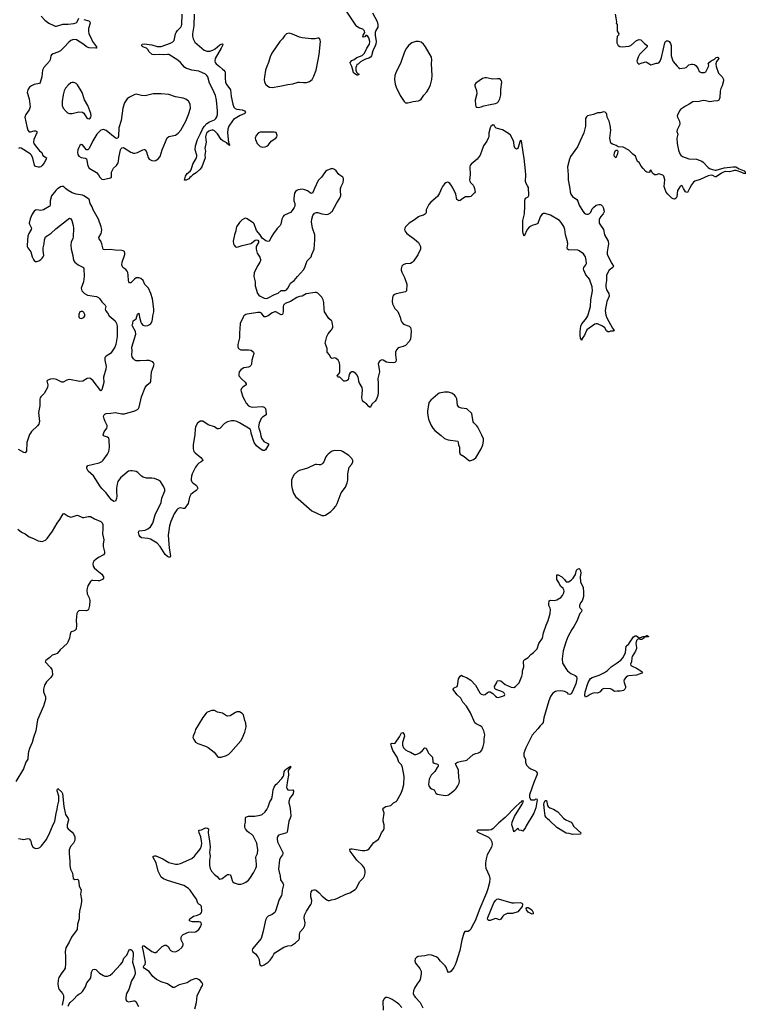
# Model space of a CAD drawing. Header units: inches. Extents: x 1682510 to 1839368, y 640758 to 791543.
# Tile 71 of 186: x 1745227 to 1756334, y 697502 to 712585. Entities that reach past the tile are written whole.
import ezdxf

# ---------------------------------------------------------------- set-up
doc = ezdxf.new("R2010")
doc.units = ezdxf.units.IN
doc.header["$MEASUREMENT"] = 0
for name, color, linetype in [('B7649', 7, 'Continuous'), ('B7659', 7, 'Continuous'), ('B7740', 7, 'Continuous'), ('B7741', 7, 'Continuous'), ('B7750', 7, 'Continuous'), ('B7751', 7, 'Continuous')]:
    doc.layers.add(name, color=color, linetype=linetype)

msp = doc.modelspace()

# ---------------------------------------------------------------- linework, layer by layer
at = {"layer": 'B7649', "color": 6, "elevation": 800}
for points in [[(1745396, 700000), (1745410, 699950), (1745430, 699912), (1745450, 699897), (1745470, 699890), (1745510, 699894), (1745534, 699906), (1745562, 699930), (1745616, 700000)], [(1746065, 700000), (1746063, 699990), (1746050, 699968), (1746003, 699917), (1745986, 699870), (1745984, 699816), (1745996, 699690), (1745992, 699630), (1746006, 699570), (1746035, 699510), (1746047, 699427), (1746070, 699414), (1746110, 699420), (1746126, 699406), (1746139, 699319), (1746168, 699250), (1746160, 699190), (1746172, 699110), (1746172, 699070), (1746163, 699017), (1746140, 698930), (1746135, 698875), (1746137, 698810), (1746114, 698730), (1746105, 698650), (1746093, 698627), (1746019, 698530), (1745985, 698455), (1745935, 698365), (1745921, 698310), (1745929, 698229), (1745928, 698128), (1745922, 698058), (1745910, 698030), (1745874, 697986), (1745828, 697912), (1745815, 697870), (1745811, 697810), (1745819, 697750), (1745830, 697727), (1745884, 697670), (1745898, 697638), (1745897, 697590), (1745876, 697490)], [(1747906, 697434), (1747934, 697530), (1747942, 697630), (1747998, 697750), (1748027, 697790), (1748029, 697810), (1748020, 697830), (1747990, 697865), (1747964, 697884), (1747935, 697895), (1747910, 697894), (1747850, 697873), (1747790, 697831), (1747670, 697799), (1747590, 697760), (1747570, 697761), (1747490, 697815), (1747390, 697845), (1747322, 697882), (1747264, 697930), (1747210, 698006), (1747138, 698050), (1747124, 698070), (1747129, 698090), (1747149, 698111), (1747152, 698150), (1747122, 698310), (1747105, 698375), (1747110, 698396), (1747130, 698398), (1747250, 698311), (1747290, 698297), (1747310, 698298), (1747330, 698310), (1747370, 698354), (1747410, 698386), (1747450, 698408), (1747470, 698410), (1747501, 698390), (1747518, 698350), (1747532, 698332), (1747567, 698310), (1747610, 698307), (1747665, 698330), (1747710, 698370), (1747730, 698410), (1747730, 698430), (1747697, 698490), (1747701, 698530), (1747709, 698550), (1747730, 698570), (1747810, 698606), (1747850, 698610), (1747910, 698608), (1747930, 698616), (1747968, 698650), (1747994, 698690), (1748008, 698730), (1748005, 698750), (1747990, 698762), (1747970, 698767), (1747910, 698764), (1747870, 698768), (1747837, 698777), (1747819, 698790), (1747833, 698810), (1747889, 698851), (1747951, 698869), (1747995, 698890), (1748010, 698910), (1748013, 698927), (1748010, 698999), (1748006, 699010), (1747990, 699026), (1747970, 699034), (1747954, 699050), (1747935, 699115), (1747890, 699170), (1747834, 699253), (1747810, 699278), (1747741, 699321), (1747490, 699397), (1747430, 699422), (1747392, 699450), (1747344, 699544), (1747315, 699670), (1747272, 699750), (1747269, 699771), (1747290, 699778), (1747310, 699775), (1747418, 699730), (1747510, 699676), (1747613, 699647), (1747650, 699648), (1747690, 699658), (1747864, 699736), (1747905, 699770), (1747933, 699810), (1747970, 699851), (1747995, 699890), (1748012, 699930), (1748016, 699970), (1748011, 700000)], [(1748131, 700000), (1748141, 699910), (1748132, 699830), (1748141, 699770), (1748130, 699710), (1748131, 699630), (1748143, 699583), (1748164, 699544), (1748210, 699493), (1748250, 699460), (1748270, 699433), (1748290, 699419), (1748310, 699422), (1748324, 699430), (1748390, 699482), (1748410, 699490), (1748430, 699490), (1748450, 699483), (1748460, 699470), (1748478, 699398), (1748490, 699378), (1748510, 699362), (1748570, 699344), (1748610, 699343), (1748650, 699355), (1748690, 699374), (1748730, 699406), (1748750, 699430), (1748804, 699516), (1748843, 699590), (1748850, 699611), (1748854, 699650), (1748842, 699750), (1748846, 699770), (1748866, 699814), (1748870, 699870), (1748857, 699970), (1748842, 700000)], [(1749173, 700000), (1749175, 699990), (1749255, 699830), (1749257, 699810), (1749248, 699790), (1749219, 699750), (1749206, 699714), (1749190, 699570), (1749214, 699466), (1749219, 699410), (1749257, 699357), (1749264, 699330), (1749244, 699250), (1749240, 699190), (1749233, 699167), (1749199, 699110), (1749144, 698930), (1749130, 698910), (1749090, 698878), (1749029, 698850), (1749010, 698830), (1748991, 698790), (1748956, 698624), (1748925, 698510), (1748791, 698350), (1748783, 698330), (1748793, 698310), (1748835, 698275), (1748873, 698230), (1748890, 698190), (1748896, 698130), (1748905, 698105), (1748930, 698094), (1748950, 698098), (1748970, 698107), (1749030, 698150), (1749061, 698179), (1749095, 698230), (1749115, 698270), (1749132, 698290), (1749270, 698378), (1749330, 698399), (1749390, 698405), (1749450, 698446), (1749498, 698490), (1749509, 698510), (1749510, 698570), (1749522, 698610), (1749569, 698670), (1749590, 698710), (1749597, 698750), (1749583, 698823), (1749589, 698870), (1749615, 698930), (1749684, 699030), (1749694, 699050), (1749700, 699090), (1749684, 699150), (1749681, 699190), (1749690, 699224), (1749710, 699249), (1749730, 699258), (1749750, 699256), (1749770, 699244), (1749810, 699210), (1749859, 699159), (1749930, 699102), (1749950, 699093), (1749970, 699093), (1750000, 699101)], [(1745968, 697472), (1745982, 697510), (1745997, 697530), (1746050, 697575), (1746110, 697642), (1746130, 697658), (1746165, 697675), (1746190, 697697), (1746236, 697770), (1746256, 697830), (1746308, 697892), (1746315, 697910), (1746328, 697992), (1746345, 698035), (1746370, 698041), (1746390, 698033), (1746450, 697981), (1746510, 697942), (1746530, 697935), (1746570, 697935), (1746610, 697951), (1746650, 697981), (1746770, 698110), (1746799, 698150), (1746820, 698210), (1746866, 698254), (1746904, 698336), (1746910, 698345), (1746916, 698344), (1746930, 698342), (1746947, 698327), (1746964, 698290), (1746966, 698250), (1746955, 698150), (1746957, 698130), (1746985, 698045), (1746996, 697990), (1746996, 697970), (1746981, 697930), (1746936, 697864), (1746898, 697730), (1746864, 697670), (1746850, 697610), (1746850, 697590), (1746854, 697570), (1746868, 697548), (1746890, 697540), (1746970, 697557), (1746990, 697554), (1747004, 697544), (1747047, 697467)]]:
    msp.add_lwpolyline(points, dxfattribs=at)
at = {"layer": 'B7659', "color": 6, "elevation": 800}
for points in [[(1750000, 699101), (1750054, 699114), (1750090, 699127), (1750220, 699190), (1750281, 699210), (1750360, 699260), (1750380, 699280), (1750414, 699350), (1750436, 699384), (1750490, 699442), (1750507, 699470), (1750517, 699510), (1750517, 699543), (1750503, 699590), (1750474, 699630), (1750390, 699712), (1750345, 699765), (1750288, 699850), (1750280, 699870), (1750282, 699878), (1750295, 699885), (1750315, 699885), (1750470, 699859), (1750510, 699856), (1750538, 699862), (1750552, 699868), (1750575, 699885), (1750610, 699936), (1750650, 699982), (1750676, 700000)], [(1752451, 700000), (1752456, 699990), (1752458, 699950), (1752451, 699909), (1752382, 699790), (1752365, 699730), (1752357, 699670), (1752356, 699630), (1752364, 699590), (1752413, 699473), (1752421, 699430), (1752416, 699370), (1752394, 699270), (1752373, 699210), (1752270, 698968), (1752197, 698783), (1752150, 698687), (1752130, 698653), (1752110, 698631), (1752090, 698619), (1752043, 698617), (1752026, 698594), (1751993, 698487), (1751966, 698326), (1751909, 698150), (1751892, 698108), (1751870, 698067), (1751830, 698011), (1751810, 697992), (1751789, 697990), (1751774, 698014), (1751753, 698070), (1751739, 698090), (1751670, 698161), (1751631, 698211), (1751604, 698230), (1751530, 698256), (1751490, 698258), (1751430, 698243), (1751326, 698234), (1751299, 698221), (1751281, 698199), (1751273, 698170), (1751284, 698130), (1751353, 698053), (1751370, 698010), (1751374, 697970), (1751357, 697883), (1751343, 697857), (1751310, 697817), (1751270, 697750), (1751254, 697710), (1751250, 697670), (1751264, 697630), (1751284, 697604), (1751357, 697530), (1751398, 697450)], [(1751074, 697454), (1751030, 697502), (1750990, 697536), (1750930, 697576), (1750890, 697596), (1750850, 697605), (1750830, 697604), (1750810, 697593), (1750799, 697581), (1750784, 697544), (1750792, 697412)]]:
    msp.add_lwpolyline(points, dxfattribs=at)
for points in [[(1752794, 699054), (1752890, 699060), (1752913, 699053), (1752921, 699041), (1752925, 699030), (1752918, 699002), (1752850, 698919), (1752770, 698894), (1752690, 698891), (1752670, 698885), (1752640, 698870), (1752621, 698850), (1752590, 698805), (1752570, 698797), (1752530, 698813), (1752510, 698814), (1752430, 698787), (1752410, 698784), (1752394, 698794), (1752389, 698810), (1752393, 698833), (1752484, 699056), (1752510, 699094), (1752530, 699112), (1752550, 699117), (1752758, 699058)], [(1753070, 698884), (1753010, 698912), (1752985, 698950), (1752981, 698970), (1752990, 698987), (1753010, 698987), (1753064, 698950), (1753079, 698930), (1753088, 698910), (1753085, 698890)]]:
    msp.add_lwpolyline(points, close=True, dxfattribs=at)
at = {"layer": 'B7740', "color": 6}
for points, elevation in [([(1745818, 710000), (1745803, 709990), (1745782, 709970), (1745716, 709884), (1745694, 709810), (1745692, 709748), (1745686, 709730), (1745678, 709722), (1745590, 709671), (1745550, 709664), (1745490, 709671), (1745470, 709667), (1745450, 709650), (1745416, 709604), (1745387, 709533), (1745374, 709470), (1745377, 709450), (1745408, 709390), (1745404, 709370), (1745369, 709311), (1745353, 709270), (1745340, 709130), (1745343, 709110), (1745353, 709090), (1745397, 709030), (1745416, 708950), (1745436, 708910), (1745450, 708895), (1745470, 708883), (1745490, 708881), (1745521, 708890), (1745550, 708909), (1745572, 708930), (1745588, 708950), (1745594, 708970), (1745587, 709050), (1745588, 709090), (1745601, 709150), (1745605, 709210), (1745624, 709256), (1745645, 709275), (1745710, 709313), (1745780, 709380), (1745970, 709531), (1745990, 709542), (1746010, 709532), (1746027, 709507), (1746047, 709430), (1746052, 709390), (1746044, 709256), (1746038, 709230), (1746017, 709183), (1746010, 709130), (1746016, 709070), (1746040, 708970), (1746045, 708925), (1746057, 708890), (1746070, 708868), (1746123, 708830), (1746204, 708790), (1746211, 708771), (1746209, 708730), (1746215, 708690), (1746214, 708650), (1746204, 708570), (1746170, 708470), (1746171, 708450), (1746180, 708430), (1746221, 708390), (1746263, 708363), (1746402, 708342), (1746431, 708331), (1746450, 708313), (1746485, 708265), (1746535, 708210), (1746544, 708190), (1746535, 708150), (1746542, 708130), (1746573, 708093), (1746598, 708050), (1746690, 707970), (1746710, 707931), (1746721, 707890), (1746718, 707730), (1746696, 707610), (1746683, 707570), (1746634, 707490), (1746616, 707470), (1746549, 707431), (1746532, 707410), (1746530, 707370), (1746549, 707270), (1746543, 707230), (1746509, 707111), (1746515, 707025), (1746485, 706915), (1746470, 706899), (1746350, 707055), (1746310, 707088), (1746290, 707094), (1746262, 707090), (1746191, 707050), (1746150, 707043), (1745990, 707073), (1745950, 707065), (1745890, 707033), (1745870, 707032), (1745790, 707072), (1745750, 707082), (1745701, 707079), (1745656, 707064), (1745644, 707050), (1745645, 707030), (1745658, 706990), (1745654, 706950), (1745602, 706858), (1745553, 706807), (1745541, 706790), (1745536, 706770), (1745535, 706670), (1745515, 706570), (1745530, 706430), (1745527, 706413), (1745518, 706390), (1745497, 706363), (1745410, 706276), (1745390, 706252), (1745379, 706230), (1745335, 706110), (1745330, 705975), (1745310, 705952), (1745290, 705956), (1745210, 706001)], 800), ([(1750000, 707973), (1749961, 708010), (1749893, 708110), (1749885, 708150), (1749883, 708250), (1749872, 708292), (1749853, 708333), (1749790, 708397), (1749770, 708405), (1749750, 708406), (1749610, 708386), (1749550, 708350), (1749510, 708343), (1749470, 708330), (1749371, 708270), (1749290, 708239), (1749267, 708213), (1749258, 708190), (1749259, 708110), (1749250, 708068), (1749230, 708065), (1749150, 708110), (1749130, 708112), (1749090, 708095), (1749029, 708049), (1748990, 708031), (1748970, 708031), (1748930, 708087), (1748910, 708099), (1748870, 708099), (1748710, 708074), (1748690, 708070), (1748659, 708050), (1748646, 708030), (1748603, 707930), (1748599, 707850), (1748589, 707790), (1748593, 707710), (1748568, 707610), (1748566, 707570), (1748576, 707550), (1748610, 707530), (1748650, 707526), (1748730, 707529), (1748770, 707520), (1748799, 707499), (1748807, 707490), (1748810, 707470), (1748780, 707370), (1748773, 707310), (1748766, 707290), (1748748, 707272), (1748730, 707263), (1748659, 707250), (1748630, 707238), (1748610, 707223), (1748588, 707190), (1748580, 707150), (1748583, 707130), (1748622, 707082), (1748677, 707030), (1748695, 707005), (1748693, 706990), (1748642, 706958), (1748623, 706937), (1748613, 706910), (1748615, 706890), (1748644, 706810), (1748672, 706750), (1748694, 706710), (1748730, 706672), (1748750, 706661), (1748790, 706650), (1748937, 706657), (1748971, 706650), (1748988, 706630), (1749002, 706550), (1748999, 706530), (1748943, 706497), (1748925, 706475), (1748894, 706406), (1748884, 706350), (1748886, 706330), (1748908, 706268), (1748917, 706210), (1748930, 706174), (1748965, 706125), (1749033, 706090), (1749036, 706070), (1748990, 705996), (1748974, 705986), (1748950, 705986), (1748910, 706011), (1748850, 706059), (1748814, 706110), (1748771, 706250), (1748767, 706290), (1748756, 706310), (1748594, 706410), (1748550, 706430), (1748510, 706438), (1748470, 706440), (1748410, 706427), (1748361, 706399), (1748290, 706323), (1748270, 706315), (1748250, 706319), (1748210, 706350), (1748110, 706379), (1748030, 706434), (1747990, 706434), (1747950, 706405), (1747920, 706350), (1747911, 706310), (1747908, 706230), (1747881, 706070), (1747880, 706010), (1747895, 705970), (1747911, 705950), (1747999, 705879), (1748024, 705850), (1748028, 705830), (1748006, 705810), (1747971, 705790), (1747950, 705772), (1747919, 705730), (1747869, 705630), (1747857, 705590), (1747853, 705550), (1747854, 705530), (1747864, 705504), (1747876, 705490), (1747931, 705450), (1747946, 705430), (1747952, 705410), (1747944, 705390), (1747930, 705375), (1747870, 705332), (1747848, 705310), (1747828, 705270), (1747804, 705176), (1747756, 705104), (1747750, 705099), (1747730, 705095), (1747690, 705105), (1747670, 705103), (1747648, 705092), (1747630, 705075), (1747590, 705013), (1747540, 704900), (1747522, 704830), (1747502, 704690), (1747517, 704490), (1747534, 704370), (1747529, 704351), (1747510, 704349), (1747490, 704360), (1747455, 704390), (1747377, 704517), (1747330, 704568), (1747230, 704629), (1747190, 704638), (1747090, 704648), (1747070, 704665), (1747055, 704690), (1747045, 704730), (1747050, 704750), (1747063, 704757), (1747150, 704766), (1747190, 704783), (1747230, 704817), (1747264, 704870), (1747300, 705000), (1747392, 705188), (1747405, 705255), (1747447, 705370), (1747447, 705390), (1747434, 705430), (1747382, 705510), (1747352, 705532), (1747290, 705558), (1747250, 705564), (1747170, 705561), (1747117, 705577), (1747093, 705593), (1747037, 705650), (1747010, 705664), (1746950, 705676), (1746925, 705675), (1746890, 705667), (1746870, 705656), (1746830, 705616), (1746770, 705567), (1746729, 705511), (1746717, 705470), (1746710, 705410), (1746709, 705350), (1746714, 705290), (1746711, 705248), (1746693, 705207), (1746670, 705205), (1746630, 705232), (1746590, 705280), (1746550, 705338), (1746490, 705396), (1746463, 705430), (1746355, 705595), (1746276, 705670), (1746255, 705710), (1746255, 705730), (1746270, 705754), (1746444, 705796), (1746483, 705817), (1746503, 705837), (1746573, 705930), (1746592, 705968), (1746602, 706030), (1746599, 706150), (1746590, 706172), (1746572, 706190), (1746510, 706210), (1746505, 706225), (1746519, 706270), (1746560, 706330), (1746568, 706350), (1746567, 706370), (1746533, 706430), (1746518, 706470), (1746512, 706510), (1746518, 706530), (1746530, 706544), (1746549, 706551), (1746623, 706557), (1746690, 706569), (1746790, 706546), (1746830, 706549), (1746990, 706595), (1747030, 706612), (1747046, 706630), (1747055, 706650), (1747092, 706810), (1747147, 706953), (1747172, 706988), (1747227, 707030), (1747234, 707046), (1747244, 707190), (1747276, 707270), (1747283, 707310), (1747276, 707330), (1747263, 707343), (1747250, 707351), (1747210, 707362), (1747170, 707366), (1747070, 707357), (1747010, 707361), (1746991, 707371), (1746970, 707390), (1746950, 707421), (1746943, 707450), (1746948, 707510), (1746943, 707570), (1747005, 707770), (1746998, 707810), (1746953, 707890), (1746949, 707910), (1746959, 707930), (1746964, 707970), (1747010, 708002), (1747030, 708072), (1747050, 708091), (1747060, 708030), (1747082, 707950), (1747090, 707930), (1747110, 707906), (1747150, 707895), (1747190, 707900), (1747232, 707928), (1747256, 707970), (1747262, 707990), (1747263, 708050), (1747280, 708110), (1747281, 708150), (1747260, 708310), (1747236, 708390), (1747197, 708470), (1747143, 708530), (1747116, 708590), (1747080, 708620), (1747050, 708631), (1747010, 708628), (1746984, 708610), (1746930, 708555), (1746910, 708553), (1746895, 708570), (1746890, 708590), (1746889, 708670), (1746880, 708710), (1746870, 708732), (1746850, 708758), (1746807, 708790), (1746792, 708830), (1746796, 708870), (1746835, 708990), (1746837, 709010), (1746830, 709032), (1746810, 709045), (1746790, 709050), (1746690, 709053), (1746610, 709065), (1746530, 709058), (1746510, 709062), (1746507, 709067), (1746485, 709150), (1746468, 709190), (1746443, 709230), (1746440, 709250), (1746474, 709310), (1746479, 709330), (1746483, 709370), (1746474, 709410), (1746432, 709530), (1746350, 709670), (1746336, 709716), (1746308, 709770), (1746297, 709817), (1746290, 709830), (1746266, 709850), (1746210, 709888), (1746190, 709896), (1746090, 709911), (1746031, 709931), (1745968, 709968), (1745930, 710000)], 800), ([(1749742, 710000), (1749710, 709929), (1749690, 709924), (1749630, 709962), (1749590, 709980), (1749550, 709990), (1749490, 709978), (1749470, 709970), (1749450, 709952), (1749435, 709925), (1749421, 709850), (1749424, 709810), (1749437, 709770), (1749438, 709750), (1749436, 709730), (1749426, 709710), (1749397, 709663), (1749370, 709633), (1749290, 709596), (1749270, 709583), (1749260, 709570), (1749241, 709530), (1749224, 709450), (1749215, 709430), (1749170, 709384), (1749110, 709307), (1749086, 709270), (1749048, 709192), (1749030, 709186), (1748996, 709196), (1748938, 709238), (1748910, 709290), (1748854, 709354), (1748818, 709458), (1748808, 709470), (1748710, 709536), (1748690, 709542), (1748670, 709539), (1748630, 709519), (1748590, 709478), (1748548, 709410), (1748540, 709390), (1748537, 709350), (1748517, 709290), (1748496, 709190), (1748500, 709150), (1748510, 709129), (1748530, 709107), (1748550, 709100), (1748570, 709103), (1748630, 709128), (1748764, 709156), (1748777, 709163), (1748810, 709193), (1748830, 709205), (1748850, 709210), (1748870, 709206), (1748884, 709190), (1748881, 709170), (1748848, 709112), (1748845, 709070), (1748863, 709010), (1748905, 708945), (1748914, 708910), (1748914, 708890), (1748905, 708870), (1748870, 708819), (1748825, 708735), (1748815, 708705), (1748813, 708653), (1748829, 708570), (1748831, 708510), (1748869, 708390), (1748886, 708366), (1748908, 708350), (1748970, 708320), (1749010, 708316), (1749030, 708324), (1749125, 708375), (1749183, 708397), (1749230, 708434), (1749250, 708438), (1749290, 708436), (1749313, 708447), (1749332, 708470), (1749360, 708530), (1749372, 708548), (1749430, 708590), (1749477, 708650), (1749569, 708751), (1749593, 708790), (1749610, 708851), (1749628, 708890), (1749689, 708951), (1749700, 708990), (1749732, 709068), (1749747, 709210), (1749743, 709290), (1749710, 709389), (1749694, 709486), (1749697, 709530), (1749713, 709587), (1749740, 709620), (1749770, 709633), (1749790, 709633), (1749850, 709610), (1749930, 709602), (1749950, 709604), (1749981, 709619), (1750000, 709639)], 800), ([(1750000, 707401), (1749990, 707406), (1749969, 707449), (1749935, 707490), (1749933, 707550), (1749904, 707630), (1749928, 707732), (1749950, 707772), (1749997, 707830), (1750000, 707836)], 800), ([(1750000, 705968), (1749949, 705931), (1749927, 705910), (1749912, 705888), (1749881, 705810), (1749869, 705791), (1749850, 705774), (1749830, 705765), (1749810, 705764), (1749770, 705772), (1749750, 705771), (1749630, 705714), (1749510, 705681), (1749478, 705662), (1749430, 705617), (1749403, 705570), (1749390, 705533), (1749386, 705450), (1749396, 705396), (1749419, 705330), (1749450, 705281), (1749701, 705061), (1749850, 704991), (1749890, 704988), (1749910, 704993), (1749990, 705049), (1750000, 705059)], 900), ([(1745198, 704778), (1745256, 704736), (1745309, 704709), (1745370, 704662), (1745439, 704639), (1745487, 704610), (1745510, 704601), (1745570, 704594), (1745624, 704610), (1745650, 704636), (1745731, 704750), (1745798, 704870), (1745843, 704930), (1745890, 705016), (1745910, 705022), (1745970, 704981), (1746010, 704965), (1746030, 704968), (1746090, 704992), (1746110, 704994), (1746190, 704961), (1746210, 704960), (1746273, 704973), (1746310, 704972), (1746370, 704937), (1746470, 704897), (1746490, 704878), (1746501, 704850), (1746502, 704790), (1746494, 704710), (1746515, 704615), (1746507, 704550), (1746507, 704513), (1746526, 704434), (1746527, 704410), (1746510, 704385), (1746433, 704347), (1746398, 704322), (1746364, 704290), (1746352, 704270), (1746347, 704250), (1746354, 704214), (1746369, 704190), (1746410, 704150), (1746485, 704090), (1746509, 704050), (1746511, 704030), (1746493, 704010), (1746451, 703989), (1746430, 703987), (1746344, 703996), (1746327, 703993), (1746310, 703977), (1746269, 703910), (1746257, 703850), (1746262, 703790), (1746291, 703731), (1746301, 703690), (1746296, 703610), (1746279, 703550), (1746270, 703538), (1746250, 703527), (1746150, 703534), (1746133, 703527), (1746114, 703510), (1746104, 703490), (1746091, 703389), (1746097, 703310), (1746089, 703251), (1746070, 703226), (1746050, 703216), (1746016, 703210), (1746010, 703205), (1745998, 703170), (1745988, 703110), (1745964, 703050), (1745952, 703030), (1745845, 702930), (1745803, 702877), (1745776, 702864), (1745722, 702850), (1745686, 702814), (1745627, 702770), (1745619, 702750), (1745700, 702660), (1745721, 702630), (1745726, 702610), (1745729, 702550), (1745705, 702510), (1745636, 702444), (1745605, 702390), (1745591, 702330), (1745591, 702290), (1745622, 702210), (1745624, 702170), (1745592, 702070), (1745499, 701861), (1745475, 701690), (1745437, 701590), (1745416, 701510), (1745378, 701422), (1745360, 701370), (1745355, 701345), (1745350, 701259), (1745322, 701210), (1745285, 701110), (1745170, 700913)], 800), ([(1748842, 700000), (1748801, 700081), (1748776, 700110), (1748738, 700130), (1748713, 700150), (1748682, 700190), (1748674, 700210), (1748672, 700250), (1748681, 700290), (1748682, 700358), (1748690, 700370), (1748730, 700382), (1748826, 700386), (1748910, 700398), (1748937, 700410), (1748982, 700450), (1749010, 700488), (1749030, 700525), (1749058, 700602), (1749084, 700650), (1749095, 700705), (1749105, 700790), (1749120, 700830), (1749150, 700868), (1749170, 700884), (1749239, 700961), (1749261, 700990), (1749268, 701010), (1749277, 701070), (1749290, 701088), (1749303, 701097), (1749310, 701110), (1749338, 701122), (1749370, 701151), (1749373, 701133), (1749370, 701124), (1749361, 701119), (1749336, 701084), (1749340, 701010), (1749324, 700930), (1749313, 700830), (1749316, 700810), (1749330, 700787), (1749350, 700782), (1749408, 700788), (1749420, 700770), (1749415, 700725), (1749362, 700658), (1749346, 700610), (1749346, 700586), (1749361, 700530), (1749374, 700454), (1749376, 700384), (1749368, 700352), (1749349, 700310), (1749322, 700138), (1749316, 700130), (1749298, 700122), (1749190, 700091), (1749172, 700070), (1749168, 700050), (1749167, 700027), (1749173, 700000)], 800), ([(1745616, 700000), (1745635, 700025), (1745690, 700134), (1745727, 700233), (1745765, 700310), (1745785, 700425), (1745803, 700490), (1745805, 700530), (1745824, 700616), (1745824, 700690), (1745803, 700770), (1745803, 700790), (1745810, 700808), (1745873, 700753), (1745883, 700730), (1745901, 700530), (1745930, 700412), (1745970, 700350), (1745973, 700333), (1745971, 700310), (1745953, 700250), (1745956, 700210), (1745968, 700188), (1746030, 700138), (1746051, 700111), (1746070, 700070), (1746071, 700029), (1746065, 700000)], 800), ([(1748011, 700000), (1748002, 700070), (1747972, 700130), (1747969, 700171), (1748010, 700177), (1748070, 700204), (1748101, 700201), (1748116, 700190), (1748110, 700130), (1748123, 700070), (1748131, 700000)], 800), ([(1745210, 700041), (1745290, 700029), (1745350, 700040), (1745370, 700035), (1745393, 700010), (1745396, 700000)], 800)]:
    msp.add_lwpolyline(points, dxfattribs=dict(at, elevation=elevation))
for points, elevation in [([(1746170, 708117), (1746150, 708109), (1746133, 708070), (1746130, 708050), (1746133, 708030), (1746150, 708011), (1746170, 708009), (1746210, 708024), (1746225, 708050), (1746225, 708070), (1746210, 708101), (1746193, 708113)], 800), ([(1748210, 702002), (1748170, 702002), (1748110, 701981), (1748090, 701971), (1748079, 701961), (1748030, 701894), (1747920, 701710), (1747909, 701670), (1747882, 701610), (1747879, 701590), (1747890, 701556), (1747920, 701520), (1747956, 701496), (1748070, 701457), (1748110, 701438), (1748203, 701363), (1748257, 701297), (1748270, 701288), (1748310, 701289), (1748390, 701313), (1748426, 701334), (1748458, 701362), (1748610, 701540), (1748630, 701572), (1748674, 701670), (1748693, 701750), (1748691, 701811), (1748675, 701850), (1748654, 701934), (1748630, 701959), (1748590, 701981), (1748550, 701980), (1748530, 701971), (1748450, 701919), (1748410, 701914), (1748390, 701923), (1748330, 701963), (1748255, 701975)], 900)]:
    msp.add_lwpolyline(points, close=True, dxfattribs=dict(at, elevation=elevation))
at = {"layer": 'B7741', "color": 6}
for points, elevation in [([(1747898, 712670), (1747893, 712493), (1747870, 712370), (1747871, 712330), (1747882, 712290), (1747910, 712242), (1747941, 712210), (1748050, 712117), (1748090, 712102), (1748137, 712103), (1748183, 712117), (1748220, 712140), (1748290, 712200), (1748310, 712211), (1748330, 712213), (1748334, 712210), (1748333, 712190), (1748313, 712150), (1748221, 711990), (1748212, 711950), (1748217, 711930), (1748232, 711910), (1748286, 711870), (1748330, 711825), (1748352, 711810), (1748368, 711790), (1748372, 711770), (1748371, 711689), (1748376, 711630), (1748392, 711590), (1748430, 711546), (1748453, 711510), (1748462, 711410), (1748489, 711290), (1748506, 711246), (1748526, 711226), (1748550, 711215), (1748630, 711202), (1748668, 711190), (1748684, 711170), (1748672, 711150), (1748601, 711119), (1748502, 711058), (1748483, 711037), (1748426, 710954), (1748413, 710910), (1748410, 710850), (1748421, 710701), (1748430, 710692), (1748437, 710670), (1748437, 710663), (1748430, 710657), (1748420, 710680), (1748410, 710684), (1748398, 710698), (1748336, 710730), (1748310, 710750), (1748255, 710835), (1748210, 710882), (1748190, 710892), (1748170, 710893), (1748150, 710888), (1748124, 710876), (1748094, 710850), (1748080, 710830), (1748072, 710790), (1748080, 710710), (1748063, 710610), (1748069, 710570), (1748062, 710510), (1748067, 710470), (1748014, 710330), (1747990, 710295), (1747930, 710237), (1747875, 710210), (1747850, 710182), (1747830, 710168), (1747814, 710146), (1747775, 710125), (1747750, 710129), (1747767, 710190), (1747790, 710229), (1747836, 710264), (1747854, 710286), (1747876, 710370), (1747933, 710470), (1747938, 710490), (1747936, 710510), (1747913, 710590), (1747919, 710650), (1747950, 710750), (1747997, 710843), (1748025, 710910), (1748051, 710950), (1748090, 710994), (1748130, 711019), (1748207, 711053), (1748229, 711071), (1748244, 711096), (1748253, 711130), (1748253, 711190), (1748238, 711350), (1748222, 711422), (1748174, 711534), (1748132, 711610), (1748105, 711710), (1748091, 711731), (1748070, 711751), (1747970, 711795), (1747860, 711810), (1747770, 711840), (1747750, 711855), (1747688, 711928), (1747650, 711963), (1747510, 712050), (1747490, 712053), (1747435, 712045), (1747370, 712049), (1747290, 712046), (1747253, 712053), (1747211, 712090), (1747189, 712130), (1747166, 712146), (1747114, 712170), (1747092, 712190), (1747103, 712210), (1747130, 712213), (1747250, 712199), (1747333, 712173), (1747390, 712173), (1747537, 712223), (1747570, 712244), (1747590, 712268), (1747598, 712290), (1747613, 712367), (1747622, 712390), (1747642, 712418), (1747694, 712470), (1747705, 712490), (1747710, 712510), (1747715, 712670)], 700), ([(1746210, 712586), (1746286, 712566), (1746302, 712550), (1746304, 712530), (1746281, 712450), (1746279, 712410), (1746286, 712370), (1746318, 712310), (1746339, 712250), (1746402, 712170), (1746403, 712157), (1746401, 712150), (1746390, 712148), (1746290, 712154), (1746250, 712171), (1746210, 712204), (1746095, 712275), (1746050, 712279), (1746010, 712267), (1745978, 712242), (1745910, 712162), (1745853, 712107), (1745810, 712085), (1745737, 712063), (1745714, 712046), (1745703, 712030), (1745694, 711970), (1745683, 711950), (1745597, 711850), (1745574, 711810), (1745565, 711710), (1745540, 711620), (1745530, 711608), (1745448, 711592), (1745406, 711574), (1745376, 711550), (1745349, 711510), (1745343, 711470), (1745371, 711371), (1745387, 711250), (1745374, 711206), (1745321, 711130), (1745307, 711090), (1745335, 710950), (1745352, 710892), (1745370, 710866), (1745390, 710865), (1745450, 710882), (1745470, 710880), (1745488, 710870), (1745487, 710850), (1745441, 710750), (1745437, 710710), (1745442, 710690), (1745468, 710650), (1745530, 710577), (1745564, 710550), (1745583, 710503), (1745635, 710470), (1745634, 710450), (1745604, 710390), (1745572, 710350), (1745550, 710333), (1745530, 710326), (1745510, 710326), (1745470, 710335), (1745455, 710355), (1745426, 710466), (1745407, 710510), (1745387, 710530), (1745250, 710619), (1745230, 710620), (1745210, 710612)], 700), ([(1745558, 712638), (1745610, 712579), (1745673, 712533), (1745750, 712494), (1745770, 712488), (1745790, 712488), (1745885, 712515), (1745970, 712515), (1746055, 712525), (1746090, 712539), (1746108, 712552), (1746134, 712606)], 700), ([(1750000, 710301), (1749990, 710300), (1749930, 710275), (1749910, 710257), (1749846, 710174), (1749797, 710123), (1749742, 710000)], 800), ([(1745930, 710000), (1745910, 710017), (1745890, 710028), (1745870, 710030), (1745850, 710022), (1745818, 710000)], 800)]:
    msp.add_lwpolyline(points, dxfattribs=dict(at, elevation=elevation))
at = {"layer": 'B7741', "color": 6, "elevation": 800}
for points in [[(1749350, 712376), (1749313, 712367), (1749281, 712339), (1749250, 712294), (1749210, 712249), (1749085, 712070), (1749062, 712018), (1749037, 711930), (1749009, 711870), (1748989, 711810), (1748972, 711710), (1748971, 711670), (1748976, 711630), (1748997, 711590), (1749024, 711564), (1749050, 711552), (1749090, 711548), (1749210, 711565), (1749330, 711592), (1749410, 711602), (1749490, 711626), (1749510, 711628), (1749570, 711622), (1749615, 711625), (1749661, 711639), (1749705, 711670), (1749730, 711720), (1749763, 711810), (1749798, 711970), (1749811, 712050), (1749829, 712250), (1749827, 712270), (1749815, 712295), (1749810, 712300), (1749790, 712302), (1749748, 712292), (1749690, 712290), (1749550, 712305), (1749510, 712316), (1749404, 712364)], [(1746030, 711622), (1746010, 711616), (1745970, 711582), (1745930, 711535), (1745910, 711496), (1745890, 711434), (1745875, 711330), (1745878, 711270), (1745890, 711230), (1745936, 711176), (1745960, 711160), (1745990, 711150), (1746030, 711150), (1746070, 711156), (1746132, 711172), (1746190, 711169), (1746210, 711151), (1746250, 711085), (1746270, 711070), (1746290, 711068), (1746304, 711076), (1746316, 711090), (1746322, 711110), (1746318, 711150), (1746271, 711270), (1746218, 711358), (1746184, 711470), (1746110, 711586), (1746090, 711608), (1746070, 711618), (1746050, 711622)], [(1747270, 711451), (1747190, 711426), (1747150, 711420), (1747090, 711424), (1747010, 711443), (1746990, 711440), (1746910, 711400), (1746872, 711370), (1746833, 711310), (1746805, 711230), (1746778, 711042), (1746746, 710930), (1746739, 710801), (1746730, 710769), (1746710, 710764), (1746690, 710773), (1746550, 710889), (1746510, 710903), (1746490, 710900), (1746470, 710893), (1746406, 710830), (1746345, 710730), (1746290, 710609), (1746270, 710589), (1746250, 710593), (1746190, 710669), (1746170, 710673), (1746150, 710659), (1746130, 710629), (1746115, 710590), (1746110, 710550), (1746119, 710519), (1746134, 710494), (1746170, 710472), (1746230, 710464), (1746250, 710451), (1746270, 710347), (1746290, 710309), (1746402, 710242), (1746432, 710210), (1746456, 710170), (1746483, 710143), (1746510, 710137), (1746550, 710147), (1746619, 710161), (1746633, 710170), (1746630, 710230), (1746634, 710250), (1746665, 710310), (1746708, 710352), (1746734, 710390), (1746741, 710410), (1746747, 710470), (1746770, 710590), (1746778, 710610), (1746790, 710623), (1746810, 710625), (1746830, 710619), (1746930, 710554), (1746970, 710539), (1746990, 710538), (1747030, 710549), (1747110, 710592), (1747130, 710598), (1747150, 710594), (1747170, 710563), (1747192, 710472), (1747210, 710450), (1747250, 710428), (1747290, 710422), (1747313, 710427), (1747348, 710452), (1747375, 710490), (1747408, 710590), (1747485, 710775), (1747510, 710794), (1747610, 710815), (1747655, 710845), (1747692, 710890), (1747771, 711030), (1747813, 711130), (1747839, 711230), (1747835, 711290), (1747810, 711335), (1747770, 711368), (1747730, 711384), (1747610, 711404), (1747510, 711438), (1747390, 711451)], [(1748910, 710863), (1748882, 710850), (1748848, 710810), (1748832, 710770), (1748835, 710750), (1748863, 710690), (1748890, 710656), (1748910, 710643), (1748950, 710634), (1748983, 710637), (1749010, 710647), (1749036, 710670), (1749076, 710724), (1749150, 710771), (1749162, 710790), (1749166, 710810), (1749155, 710855), (1749122, 710862)]]:
    msp.add_lwpolyline(points, close=True, dxfattribs=at)
at = {"layer": 'B7750', "color": 6}
for points, elevation in [([(1750000, 709639), (1750011, 709649), (1750081, 709779), (1750126, 709850), (1750143, 709890), (1750135, 709970), (1750137, 709990), (1750140, 710000)], 800), ([(1751684, 710000), (1751653, 709927), (1751623, 709877), (1751520, 709790), (1751490, 709752), (1751457, 709690), (1751450, 709670), (1751449, 709630), (1751441, 709610), (1751410, 709591), (1751350, 709577), (1751330, 709567), (1751270, 709519), (1751190, 709468), (1751133, 709410), (1751120, 709390), (1751117, 709370), (1751122, 709350), (1751152, 709310), (1751270, 709224), (1751331, 709171), (1751363, 709110), (1751363, 709070), (1751319, 708981), (1751255, 708885), (1751237, 708863), (1751210, 708852), (1751130, 708844), (1751097, 708830), (1751077, 708810), (1751064, 708770), (1751066, 708750), (1751077, 708717), (1751117, 708637), (1751152, 708532), (1751150, 708430), (1751130, 708415), (1750990, 708383), (1750956, 708370), (1750940, 708350), (1750934, 708330), (1750929, 708270), (1750936, 708230), (1750952, 708192), (1750970, 708162), (1751013, 708113), (1751027, 708090), (1751052, 708030), (1751061, 707981), (1751075, 707950), (1751104, 707923), (1751190, 707892), (1751210, 707868), (1751216, 707850), (1751219, 707810), (1751210, 707690), (1751190, 707654), (1751130, 707595), (1751099, 707581), (1751022, 707558), (1750994, 707530), (1750980, 707490), (1750977, 707450), (1750988, 707370), (1750983, 707350), (1750970, 707332), (1750950, 707327), (1750870, 707331), (1750841, 707341), (1750790, 707368), (1750770, 707372), (1750740, 707360), (1750723, 707337), (1750715, 707310), (1750717, 707290), (1750730, 707230), (1750733, 707190), (1750710, 707090), (1750716, 707010), (1750712, 706950), (1750714, 706874), (1750709, 706830), (1750690, 706774), (1750670, 706742), (1750622, 706698), (1750590, 706643), (1750570, 706659), (1750538, 706698), (1750489, 706729), (1750472, 706750), (1750466, 706790), (1750475, 706910), (1750470, 706950), (1750425, 707025), (1750406, 707110), (1750390, 707142), (1750370, 707167), (1750330, 707189), (1750310, 707189), (1750286, 707174), (1750271, 707150), (1750256, 707070), (1750230, 707053), (1750210, 707046), (1750190, 707047), (1750139, 707099), (1750127, 707107), (1750102, 707110), (1750090, 707119), (1750087, 707130), (1750116, 707164), (1750127, 707193), (1750128, 707290), (1750122, 707330), (1750102, 707370), (1750070, 707396), (1750050, 707403), (1750010, 707397), (1750000, 707401)], 800), ([(1752188, 710000), (1752196, 709970), (1752198, 709950), (1752191, 709930), (1752156, 709904), (1752130, 709877), (1752110, 709870), (1752070, 709873), (1752050, 709870), (1752023, 709857), (1751970, 709814), (1751950, 709812), (1751920, 709830), (1751902, 709910), (1751861, 710000)], 800), ([(1753648, 710000), (1753654, 709950), (1753664, 709910), (1753690, 709878), (1753756, 709830), (1753770, 709805), (1753790, 709743), (1753846, 709650), (1753868, 709628), (1753890, 709613), (1753910, 709607), (1753930, 709607), (1753950, 709614), (1753970, 709637), (1753990, 709689), (1754010, 709709), (1754050, 709741), (1754090, 709754), (1754110, 709755), (1754130, 709747), (1754147, 709730), (1754158, 709710), (1754172, 709650), (1754170, 709630), (1754160, 709610), (1754122, 709570), (1754098, 709530), (1754099, 709470), (1754115, 709435), (1754165, 709370), (1754179, 709290), (1754233, 709193), (1754240, 709150), (1754220, 709030), (1754221, 708990), (1754290, 708850), (1754318, 708810), (1754308, 708790), (1754251, 708750), (1754209, 708670), (1754210, 708590), (1754200, 708530), (1754200, 708490), (1754210, 708447), (1754243, 708390), (1754248, 708350), (1754214, 708270), (1754188, 708130), (1754199, 708059), (1754216, 708016), (1754300, 707860), (1754318, 707838), (1754331, 707829), (1754322, 707818), (1754310, 707813), (1754272, 707812), (1754250, 707803), (1754230, 707801), (1754210, 707821), (1754183, 707863), (1754150, 707890), (1754070, 707924), (1754050, 707926), (1754030, 707920), (1753908, 707832), (1753870, 707754), (1753837, 707703), (1753830, 707678), (1753810, 707708), (1753804, 707750), (1753805, 707810), (1753816, 707890), (1753830, 707924), (1753890, 707990), (1753910, 708022), (1753921, 708050), (1753964, 708190), (1753970, 708291), (1753994, 708430), (1753990, 708490), (1753950, 708610), (1753930, 708638), (1753894, 708674), (1753875, 708710), (1753860, 708750), (1753856, 708770), (1753864, 708790), (1753895, 708830), (1753901, 708850), (1753899, 708899), (1753889, 708950), (1753858, 708998), (1753790, 709045), (1753770, 709052), (1753630, 709061), (1753610, 709070), (1753606, 709090), (1753615, 709150), (1753613, 709187), (1753583, 709290), (1753571, 709370), (1753555, 709415), (1753517, 709477), (1753490, 709510), (1753350, 709592), (1753270, 709614), (1753246, 709614), (1753220, 709600), (1753196, 709564), (1753158, 709462), (1753140, 709450), (1753070, 709433), (1753030, 709410), (1752997, 709370), (1752950, 709269), (1752936, 709310), (1752930, 709347), (1752926, 709450), (1752931, 709509), (1752952, 709610), (1752959, 709730), (1752958, 709822), (1752970, 709850), (1753010, 709870), (1753019, 709890), (1753021, 709910), (1753015, 710000)], 800), ([(1755315, 710000), (1755297, 709970), (1755284, 709870), (1755275, 709850), (1755250, 709837), (1755230, 709840), (1755210, 709852), (1755148, 709910), (1755125, 709945), (1755105, 709985), (1755102, 710000)], 800), ([(1755482, 710000), (1755450, 709937), (1755430, 709942), (1755420, 709950), (1755390, 710000)], 800), ([(1750000, 707836), (1750019, 707870), (1750020, 707890), (1750011, 707951), (1750004, 707970), (1750000, 707973)], 800), ([(1750000, 705059), (1750032, 705090), (1750066, 705134), (1750088, 705172), (1750150, 705339), (1750214, 705426), (1750241, 705490), (1750249, 705531), (1750250, 705630), (1750270, 705730), (1750310, 705775), (1750324, 705810), (1750325, 705830), (1750310, 705863), (1750265, 705910), (1750170, 705971), (1750150, 705979), (1750050, 705988), (1750010, 705975), (1750000, 705968)], 900), ([(1750676, 700000), (1750718, 700030), (1750741, 700070), (1750764, 700130), (1750797, 700170), (1750807, 700193), (1750807, 700250), (1750790, 700309), (1750789, 700328), (1750804, 700430), (1750785, 700490), (1750791, 700509), (1750829, 700530), (1750907, 700550), (1750950, 700589), (1750990, 700609), (1751000, 700620), (1751065, 700735), (1751087, 700793), (1751106, 700870), (1751114, 700990), (1751088, 701130), (1751070, 701168), (1751031, 701211), (1751003, 701290), (1750939, 701390), (1750917, 701450), (1750910, 701491), (1750930, 701502), (1750970, 701499), (1750976, 701504), (1751040, 701600), (1751070, 701659), (1751090, 701665), (1751110, 701636), (1751117, 701610), (1751088, 701510), (1751088, 701470), (1751103, 701430), (1751130, 701402), (1751170, 701380), (1751210, 701366), (1751269, 701329), (1751290, 701328), (1751323, 701337), (1751350, 701353), (1751391, 701389), (1751430, 701433), (1751450, 701424), (1751472, 701372), (1751485, 701350), (1751544, 701290), (1751551, 701210), (1751570, 701196), (1751621, 701181), (1751631, 701170), (1751631, 701150), (1751619, 701130), (1751579, 701070), (1751526, 701010), (1751495, 700950), (1751487, 700870), (1751492, 700850), (1751510, 700819), (1751530, 700802), (1751570, 700787), (1751597, 700737), (1751619, 700719), (1751710, 700704), (1751750, 700702), (1751790, 700711), (1751830, 700739), (1751890, 700790), (1751910, 700810), (1751936, 700850), (1751952, 700890), (1751957, 700930), (1751950, 700970), (1751943, 701090), (1751930, 701127), (1751902, 701170), (1751899, 701190), (1751929, 701210), (1751990, 701229), (1752050, 701235), (1752070, 701242), (1752170, 701327), (1752210, 701344), (1752250, 701352), (1752282, 701370), (1752303, 701397), (1752322, 701450), (1752335, 701510), (1752335, 701570), (1752347, 701630), (1752334, 701690), (1752302, 701750), (1752277, 701770), (1752216, 701796), (1752196, 701816), (1752128, 701968), (1752066, 702070), (1752011, 702130), (1751982, 702190), (1751922, 702242), (1751856, 702330), (1751875, 702350), (1751921, 702370), (1751930, 702385), (1751936, 702410), (1751942, 702490), (1751970, 702527), (1751990, 702543), (1752008, 702528), (1752064, 702510), (1752130, 702465), (1752206, 702390), (1752270, 702271), (1752290, 702251), (1752330, 702242), (1752350, 702246), (1752390, 702280), (1752410, 702289), (1752430, 702288), (1752470, 702262), (1752510, 702221), (1752529, 702209), (1752550, 702204), (1752586, 702210), (1752649, 702230), (1752655, 702250), (1752644, 702270), (1752630, 702283), (1752590, 702301), (1752530, 702317), (1752509, 702330), (1752501, 702341), (1752497, 702370), (1752529, 702430), (1752534, 702450), (1752543, 702457), (1752570, 702463), (1752590, 702457), (1752659, 702399), (1752750, 702360), (1752790, 702356), (1752818, 702370), (1752871, 702429), (1752914, 702530), (1752924, 702570), (1752924, 702610), (1752942, 702670), (1752940, 702750), (1752944, 702770), (1752957, 702783), (1753010, 702815), (1753050, 702862), (1753090, 702891), (1753150, 702948), (1753174, 703030), (1753229, 703110), (1753246, 703190), (1753288, 703312), (1753317, 703383), (1753349, 703490), (1753351, 703550), (1753347, 703570), (1753328, 703610), (1753325, 703630), (1753330, 703685), (1753350, 703695), (1753410, 703686), (1753450, 703699), (1753510, 703735), (1753537, 703763), (1753557, 703803), (1753563, 703830), (1753558, 703850), (1753545, 703870), (1753505, 703905), (1753481, 703961), (1753447, 704010), (1753450, 704082), (1753470, 704082), (1753525, 704050), (1753566, 704010), (1753590, 703972), (1753612, 703972), (1753630, 703976), (1753670, 703999), (1753701, 704030), (1753733, 704087), (1753750, 704150), (1753763, 704170), (1753790, 704179), (1753799, 704170), (1753810, 704143), (1753815, 704105), (1753808, 704050), (1753813, 703973), (1753819, 703950), (1753850, 703891), (1753859, 703810), (1753855, 703750), (1753846, 703714), (1753835, 703685), (1753811, 703650), (1753796, 703610), (1753798, 703590), (1753805, 703570), (1753825, 703550), (1753831, 703530), (1753822, 703510), (1753803, 703490), (1753755, 703370), (1753710, 703290), (1753677, 703243), (1753619, 703130), (1753588, 703050), (1753545, 702915), (1753531, 702792), (1753538, 702730), (1753595, 702630), (1753613, 702610), (1753665, 702570), (1753730, 702538), (1753750, 702523), (1753756, 702490), (1753738, 702410), (1753690, 702293), (1753670, 702260), (1753650, 702247), (1753630, 702253), (1753610, 702273), (1753570, 702296), (1753510, 702305), (1753450, 702301), (1753430, 702294), (1753390, 702270), (1753370, 702248), (1753350, 702215), (1753328, 702152), (1753252, 701890), (1753240, 701820), (1753223, 701797), (1753192, 701770), (1753160, 701720), (1753070, 701624), (1752974, 701430), (1752945, 701350), (1752946, 701306), (1752968, 701250), (1752970, 701210), (1752987, 701167), (1753020, 701130), (1753050, 701110), (1753120, 701080), (1753135, 701070), (1753149, 701050), (1753150, 701030), (1753145, 701010), (1753099, 700901), (1753031, 700710), (1753031, 700670), (1753050, 700634), (1753110, 700632), (1753130, 700651), (1753145, 700645), (1753150, 700634), (1753130, 700510), (1753099, 700430), (1752982, 700238), (1752970, 700209), (1752930, 700155), (1752918, 700158), (1752907, 700167), (1752869, 700169), (1752855, 700195), (1752850, 700198), (1752810, 700158), (1752790, 700146), (1752781, 700190), (1752760, 700250), (1752764, 700290), (1752803, 700377), (1752920, 700570), (1752937, 700610), (1752930, 700624), (1752925, 700615), (1752910, 700612), (1752901, 700599), (1752890, 700594), (1752810, 700520), (1752657, 700363), (1752559, 700281), (1752470, 700190), (1752444, 700176), (1752410, 700169), (1752241, 700170), (1752226, 700154), (1752224, 700150), (1752259, 700130), (1752370, 700080), (1752402, 700062), (1752433, 700033), (1752451, 700000)], 800)]:
    msp.add_lwpolyline(points, dxfattribs=dict(at, elevation=elevation))
for points, elevation in [([(1751730, 706880), (1751650, 706864), (1751625, 706850), (1751521, 706759), (1751496, 706724), (1751482, 706690), (1751468, 706590), (1751469, 706550), (1751487, 706467), (1751521, 706381), (1751549, 706329), (1751580, 706290), (1751676, 706216), (1751730, 706168), (1751787, 706147), (1751931, 706130), (1751941, 706110), (1751942, 706070), (1751957, 706037), (1751961, 706010), (1751958, 705958), (1751970, 705931), (1752030, 705895), (1752090, 705840), (1752110, 705828), (1752130, 705830), (1752174, 705850), (1752210, 705874), (1752292, 706010), (1752318, 706070), (1752327, 706127), (1752324, 706164), (1752301, 706221), (1752242, 706342), (1752225, 706365), (1752176, 706410), (1752166, 706426), (1752148, 706550), (1752070, 706625), (1751990, 706635), (1751950, 706651), (1751930, 706681), (1751918, 706778), (1751904, 706810), (1751889, 706830), (1751850, 706860), (1751790, 706878)], 900), ([(1754750, 703090), (1754726, 703090), (1754710, 703098), (1754690, 703094), (1754670, 703075), (1754657, 703030), (1754670, 702970), (1754668, 702950), (1754651, 702910), (1754604, 702830), (1754598, 702810), (1754594, 702746), (1754578, 702710), (1754584, 702690), (1754600, 702680), (1754668, 702650), (1754734, 702610), (1754758, 702590), (1754750, 702576), (1754670, 702546), (1754550, 702534), (1754530, 702527), (1754508, 702512), (1754482, 702478), (1754475, 702450), (1754478, 702430), (1754498, 702370), (1754499, 702350), (1754490, 702328), (1754470, 702311), (1754450, 702302), (1754417, 702297), (1754370, 702300), (1754330, 702292), (1754290, 702325), (1754270, 702334), (1754170, 702338), (1754138, 702322), (1754110, 702289), (1754090, 702276), (1754070, 702270), (1754030, 702272), (1753990, 702265), (1753959, 702250), (1753930, 702227), (1753890, 702207), (1753875, 702230), (1753884, 702290), (1753928, 702432), (1753966, 702494), (1753990, 702510), (1754098, 702542), (1754177, 702583), (1754223, 702617), (1754279, 702670), (1754359, 702721), (1754430, 702776), (1754464, 702816), (1754499, 702890), (1754512, 702988), (1754550, 703022), (1754610, 703118), (1754622, 703130), (1754650, 703149), (1754670, 703146), (1754710, 703116), (1754730, 703119), (1754770, 703134), (1754802, 703138), (1754826, 703150), (1754834, 703150), (1754850, 703134), (1754852, 703130), (1754795, 703125), (1754783, 703117), (1754781, 703110)], 800), ([(1753690, 700104), (1753639, 700119), (1753590, 700125), (1753450, 700213), (1753338, 700318), (1753305, 700345), (1753285, 700365), (1753272, 700390), (1753259, 700470), (1753250, 700570), (1753254, 700590), (1753270, 700622), (1753290, 700625), (1753306, 700550), (1753315, 700530), (1753343, 700510), (1753396, 700490), (1753466, 700450), (1753552, 700352), (1753588, 700328), (1753633, 700310), (1753666, 700290), (1753684, 700270), (1753708, 700228), (1753814, 700130), (1753810, 700110)], 800)]:
    msp.add_lwpolyline(points, close=True, dxfattribs=dict(at, elevation=elevation))
at = {"layer": 'B7751', "color": 6}
for points, elevation in [([(1750628, 712688), (1750697, 712557), (1750710, 712510), (1750711, 712489), (1750708, 712470), (1750680, 712420), (1750670, 712390), (1750668, 712348), (1750682, 712250), (1750677, 712210), (1750670, 712185), (1750630, 712110), (1750611, 712030), (1750596, 712010), (1750570, 711993), (1750521, 711979), (1750479, 711961), (1750442, 711938), (1750410, 711904), (1750390, 711899), (1750380, 711880), (1750374, 711850), (1750372, 711810), (1750383, 711783), (1750402, 711762), (1750421, 711750), (1750405, 711735), (1750390, 711737), (1750350, 711760), (1750339, 711770), (1750330, 711794), (1750313, 711870), (1750290, 711909), (1750288, 711930), (1750310, 711957), (1750346, 711974), (1750390, 712006), (1750470, 712037), (1750506, 712070), (1750539, 712150), (1750581, 712210), (1750587, 712250), (1750570, 712308), (1750550, 712339), (1750530, 712349), (1750510, 712324), (1750490, 712319), (1750477, 712330), (1750484, 712350), (1750497, 712363), (1750509, 712390), (1750506, 712410), (1750500, 712420), (1750477, 712437), (1750451, 712451), (1750430, 712457), (1750390, 712482), (1750370, 712503), (1750230, 712717)], 700), ([(1754344, 712670), (1754358, 712582), (1754361, 712550), (1754358, 712530), (1754370, 712510), (1754375, 712410), (1754397, 712370), (1754392, 712350), (1754375, 712325), (1754367, 712273), (1754368, 712228), (1754387, 712187), (1754415, 712175), (1754450, 712167), (1754550, 712177), (1754581, 712190), (1754670, 712267), (1754710, 712281), (1754736, 712276), (1754790, 712222), (1754831, 712190), (1754833, 712170), (1754714, 712050), (1754692, 712010), (1754676, 711950), (1754682, 711922), (1754702, 711902), (1754710, 711902), (1754715, 711910), (1754739, 711921), (1754790, 711936), (1754810, 711937), (1754830, 711930), (1754870, 711902), (1754890, 711895), (1754910, 711898), (1754970, 711920), (1754990, 711919), (1755010, 711924), (1755030, 711947), (1755050, 712004), (1755100, 712230), (1755110, 712251), (1755130, 712263), (1755150, 712259), (1755166, 712250), (1755190, 712222), (1755198, 712190), (1755200, 712150), (1755201, 712030), (1755217, 711970), (1755230, 711945), (1755290, 711874), (1755310, 711852), (1755330, 711839), (1755410, 711845), (1755430, 711854), (1755470, 711891), (1755510, 711904), (1755530, 711904), (1755557, 711897), (1755580, 711880), (1755613, 711833), (1755630, 711790), (1755657, 711777), (1755710, 711774), (1755732, 711788), (1755771, 711870), (1755775, 711890), (1755764, 711910), (1755779, 711930), (1755810, 711953), (1755862, 711978), (1755890, 712007), (1755910, 712013), (1755918, 712010), (1755927, 711990), (1755894, 711946), (1755885, 711910), (1755888, 711870), (1755926, 711766), (1755943, 711743), (1755980, 711710), (1755992, 711690), (1755998, 711670), (1755998, 711650), (1755982, 711570), (1755961, 711530), (1755950, 711490), (1755945, 711395), (1755936, 711364), (1755928, 711352), (1755910, 711340), (1755850, 711337), (1755790, 711327), (1755730, 711344), (1755690, 711348), (1755626, 711334), (1755530, 711326), (1755475, 711290), (1755418, 711262), (1755344, 711210), (1755329, 711190), (1755293, 711110), (1755296, 711090), (1755326, 711030), (1755334, 710990), (1755329, 710970), (1755290, 710896), (1755285, 710870), (1755299, 710830), (1755297, 710810), (1755284, 710770), (1755292, 710688), (1755310, 710588), (1755330, 710530), (1755348, 710508), (1755370, 710490), (1755470, 710453), (1755587, 710447), (1755670, 710419), (1755690, 710404), (1755763, 710323), (1755786, 710306), (1755830, 710288), (1755870, 710278), (1755890, 710280), (1756010, 710317), (1756148, 710332), (1756190, 710330), (1756241, 710301), (1756317, 710270), (1756331, 710250), (1756334, 710226), (1756330, 710222), (1756310, 710227), (1756283, 710243), (1756193, 710273), (1756170, 710274), (1756090, 710256), (1756030, 710257), (1756010, 710253), (1755967, 710233), (1755890, 710179), (1755870, 710179), (1755837, 710197), (1755810, 710203), (1755765, 710195), (1755642, 710138), (1755561, 710110), (1755543, 710097), (1755510, 710053), (1755482, 710000)], 800), ([(1755102, 710000), (1755094, 710030), (1755100, 710130), (1755087, 710190), (1755070, 710202), (1755010, 710225), (1754970, 710210), (1754944, 710210), (1754915, 710235), (1754890, 710286), (1754874, 710270), (1754874, 710250), (1754856, 710244), (1754827, 710247), (1754810, 710259), (1754770, 710304), (1754741, 710341), (1754710, 710395), (1754686, 710410), (1754653, 710493), (1754610, 710524), (1754550, 710588), (1754466, 710630), (1754390, 710638), (1754355, 710655), (1754334, 710670), (1754300, 710680), (1754275, 710695), (1754262, 710770), (1754275, 710890), (1754264, 710970), (1754249, 711030), (1754217, 711090), (1754216, 711130), (1754209, 711150), (1754200, 711160), (1754190, 711170), (1754170, 711173), (1754110, 711159), (1754070, 711156), (1754009, 711131), (1753917, 711110), (1753901, 711099), (1753887, 711070), (1753886, 710954), (1753864, 710850), (1753804, 710730), (1753763, 710637), (1753658, 710490), (1753641, 710450), (1753614, 710330), (1753623, 710210), (1753621, 710130), (1753645, 710025), (1753648, 710000)], 800), ([(1753015, 710000), (1753014, 710014), (1753002, 710042), (1752977, 710077), (1752967, 710107), (1752972, 710208), (1752970, 710269), (1752950, 710464), (1752938, 710518), (1752910, 710728), (1752890, 710735), (1752887, 710730), (1752851, 710609), (1752830, 710603), (1752817, 710610), (1752804, 710624), (1752796, 710650), (1752790, 710710), (1752781, 710741), (1752738, 710818), (1752710, 710841), (1752615, 710895), (1752522, 710922), (1752501, 710941), (1752490, 710968), (1752470, 710973), (1752465, 710970), (1752441, 710950), (1752431, 710929), (1752409, 710851), (1752406, 710790), (1752399, 710770), (1752377, 710723), (1752326, 710650), (1752277, 710510), (1752230, 710446), (1752139, 710370), (1752124, 710350), (1752118, 710330), (1752123, 710210), (1752112, 710130), (1752116, 710110), (1752129, 710090), (1752169, 710050), (1752181, 710030), (1752188, 710000)], 800), ([(1750140, 710000), (1750149, 710031), (1750176, 710090), (1750185, 710130), (1750182, 710150), (1750171, 710171), (1750114, 710214), (1750070, 710270), (1750048, 710290), (1750010, 710303), (1750000, 710301)], 800), ([(1751861, 710000), (1751856, 710010), (1751830, 710052), (1751810, 710077), (1751790, 710092), (1751770, 710094), (1751750, 710086), (1751729, 710070), (1751698, 710030), (1751684, 710000)], 800), ([(1755390, 710000), (1755370, 710032), (1755350, 710043), (1755330, 710025), (1755315, 710000)], 800)]:
    msp.add_lwpolyline(points, dxfattribs=dict(at, elevation=elevation))
at = {"layer": 'B7751', "color": 6, "elevation": 800}
for points in [[(1751290, 712252), (1751230, 712230), (1751185, 712195), (1751148, 712150), (1751117, 712090), (1751061, 711930), (1750983, 711770), (1750971, 711729), (1750965, 711670), (1750976, 711596), (1750992, 711550), (1751050, 711421), (1751110, 711329), (1751133, 711313), (1751170, 711310), (1751250, 711332), (1751330, 711342), (1751350, 711350), (1751370, 711366), (1751414, 711430), (1751460, 711480), (1751482, 711518), (1751513, 711587), (1751535, 711670), (1751539, 711730), (1751531, 711910), (1751536, 711970), (1751530, 712010), (1751439, 712170), (1751410, 712210), (1751370, 712238), (1751330, 712251)], [(1752345, 711695), (1752310, 711684), (1752208, 711610), (1752195, 711590), (1752194, 711570), (1752219, 711499), (1752225, 711450), (1752197, 711350), (1752202, 711282), (1752210, 711256), (1752225, 711245), (1752250, 711241), (1752290, 711249), (1752330, 711264), (1752430, 711288), (1752510, 711299), (1752536, 711310), (1752556, 711330), (1752576, 711370), (1752593, 711433), (1752593, 711513), (1752605, 711630), (1752603, 711650), (1752588, 711668), (1752570, 711677), (1752541, 711681), (1752470, 711676), (1752370, 711694)], [(1754350, 710469), (1754330, 710490), (1754326, 710510), (1754330, 710550), (1754350, 710585), (1754370, 710585), (1754379, 710579), (1754381, 710570), (1754380, 710530)]]:
    msp.add_lwpolyline(points, close=True, dxfattribs=at)

doc.saveas('drawing.dxf')
